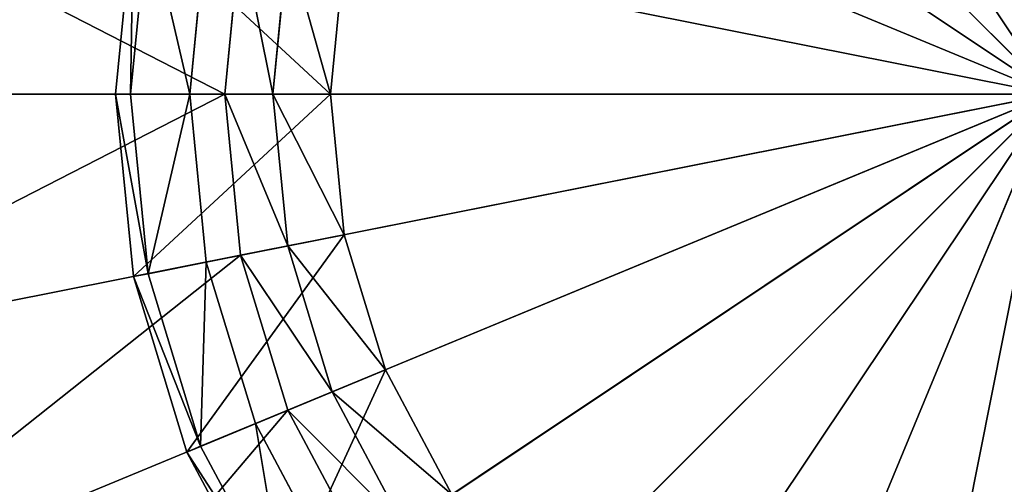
# Model space of a CAD drawing. Extents: x 0 to 35.8, y 0 to 27.5.
# Tile 234 of 256: x 28.255 to 29.195, y 8.671 to 9.115. Entities that reach past the tile are written whole.
import ezdxf

# ---------------------------------------------------------------- set-up
doc = ezdxf.new("R2010")
doc.units = 0
doc.header["$MEASUREMENT"] = 0
doc.layers.get('0').update_dxf_attribs({"color": 13, "linetype": 'CONTINUOUS'})
for name, color, linetype in [('GAS_ELEMENTS_1', 254, 'CONTINUOUS'), ('GAS_ELEMENTS_1_1', 250, 'CONTINUOUS'), ('RGM8058UC_-_BODY', 252, 'CONTINUOUS')]:
    doc.layers.add(name, color=color, linetype=linetype)

# ---------------------------------------------------------------- blocks, each defined once
blk = doc.blocks.new('RGM8658UC_TRADECAD_V06_DXF')
at = {"layer": 'GAS_ELEMENTS_1', "color": 0}
for p, q in [((28.4509, 9.0438, 6.7662), (28.466, 9.1979, 6.7662)), ((28.4509, 9.0438, 6.7662), (28.466, 9.1979, 6.7662)), ((28.4967, 9.0438, 6.8646), (28.511, 9.1889, 6.8646)), ((28.4967, 9.0438, 6.8646), (28.511, 9.1889, 6.8646)), ((28.4509, 9.0438, 6.7662), (27.9265, 9.0438, 6.7662)), ((28.4509, 9.0438, 6.7662), (27.9265, 9.0438, 6.7662)), ((28.4967, 9.0438, 6.8646), (28.4509, 9.0438, 6.7662)), ((28.4967, 9.0438, 6.8646), (28.4509, 9.0438, 6.7662)), ((28.466, 8.8897, 6.7662), (28.4509, 9.0438, 6.7662)), ((28.466, 8.8897, 6.7662), (28.4509, 9.0438, 6.7662)), ((28.5517, 9.0438, 7.1386), (28.4967, 9.0438, 6.8646)), ((28.5517, 9.0438, 7.1386), (28.4967, 9.0438, 6.8646)), ((28.511, 8.8987, 6.8646), (28.4967, 9.0438, 6.8646)), ((28.511, 8.8987, 6.8646), (28.4967, 9.0438, 6.8646)), ((28.565, 8.9094, 7.1386), (28.511, 8.8987, 6.8646)), ((28.565, 8.9094, 7.1386), (28.511, 8.8987, 6.8646)), ((28.511, 8.8987, 6.8646), (28.466, 8.8897, 6.7662)), ((28.511, 8.8987, 6.8646), (28.466, 8.8897, 6.7662)), ((28.5533, 8.7591, 6.8646), (28.511, 8.8987, 6.8646)), ((28.5533, 8.7591, 6.8646), (28.511, 8.8987, 6.8646)), ((28.466, 8.8897, 6.7662), (27.9518, 8.7874, 6.7662)), ((28.466, 8.8897, 6.7662), (27.9518, 8.7874, 6.7662)), ((28.511, 8.7416, 6.7662), (28.466, 8.8897, 6.7662)), ((28.511, 8.7416, 6.7662), (28.466, 8.8897, 6.7662)), ((28.6042, 8.7802, 7.1386), (28.5533, 8.7591, 6.8646)), ((28.6042, 8.7802, 7.1386), (28.5533, 8.7591, 6.8646)), ((28.5533, 8.7591, 6.8646), (28.511, 8.7416, 6.7662)), ((28.5533, 8.7591, 6.8646), (28.511, 8.7416, 6.7662)), ((28.622, 8.6305, 6.8646), (28.5533, 8.7591, 6.8646)), ((28.622, 8.6305, 6.8646), (28.5533, 8.7591, 6.8646)), ((28.511, 8.7416, 6.7662), (28.0266, 8.5409, 6.7662)), ((28.511, 8.7416, 6.7662), (28.0266, 8.5409, 6.7662)), ((28.584, 8.605, 6.7662), (28.511, 8.7416, 6.7662)), ((28.584, 8.605, 6.7662), (28.511, 8.7416, 6.7662))]:
    blk.add_line(p, q, dxfattribs=at)
at = {"layer": 'GAS_ELEMENTS_1_1', "color": 0}
for p, q in [((28.7833, 9.7283, 7.245), (29.2406, 9.0438, 7.245)), ((28.7833, 9.7283, 7.245), (29.2406, 9.0438, 7.245)), ((28.6585, 9.6259, 7.245), (29.2406, 9.0438, 7.245)), ((28.6585, 9.6259, 7.245), (29.2406, 9.0438, 7.245)), ((28.5561, 9.5012, 7.245), (29.2406, 9.0438, 7.245)), ((28.5561, 9.5012, 7.245), (29.2406, 9.0438, 7.245)), ((28.4801, 9.3588, 7.245), (29.2406, 9.0438, 7.245)), ((28.4801, 9.3588, 7.245), (29.2406, 9.0438, 7.245)), ((28.3636, 9.2183, 7.1386), (28.3464, 9.0438, 7.1386)), ((28.3636, 9.2183, 7.1717), (28.3464, 9.0438, 7.1717)), ((28.3636, 9.2183, 7.1386), (28.3464, 9.0438, 7.1386)), ((28.3636, 9.2183, 7.1717), (28.3464, 9.0438, 7.1717)), ((28.3776, 9.2155, 7.2045), (28.3607, 9.0438, 7.2045)), ((28.3776, 9.2155, 7.2045), (28.3607, 9.0438, 7.2045)), ((28.4174, 9.0438, 7.245), (28.4332, 9.2044, 7.245)), ((28.4174, 9.0438, 7.245), (28.4332, 9.2044, 7.245)), ((28.4332, 9.2044, 7.245), (29.2406, 9.0438, 7.245)), ((28.4332, 9.2044, 7.245), (29.2406, 9.0438, 7.245)), ((28.565, 9.1782, 7.1386), (28.5517, 9.0438, 7.1386)), ((28.565, 9.1782, 7.1386), (28.5517, 9.0438, 7.1386)), ((28.5517, 9.0438, 7.1386), (28.3464, 9.0438, 7.1386)), ((28.3464, 9.0438, 7.1386), (28.3636, 8.8694, 7.1386)), ((28.5517, 9.0438, 7.1386), (28.3464, 9.0438, 7.1386)), ((28.3464, 9.0438, 7.1386), (28.3464, 9.0438, 7.1717)), ((28.3464, 9.0438, 7.1717), (28.3636, 8.8694, 7.1717)), ((28.3464, 9.0438, 7.1386), (28.3636, 8.8694, 7.1386)), ((28.3464, 9.0438, 7.1386), (28.3464, 9.0438, 7.1717)), ((28.3464, 9.0438, 7.1717), (28.3607, 9.0438, 7.2045)), ((28.3464, 9.0438, 7.1717), (28.3636, 8.8694, 7.1717)), ((28.3464, 9.0438, 7.1717), (28.3607, 9.0438, 7.2045)), ((28.3607, 9.0438, 7.2045), (28.3776, 8.8721, 7.2045)), ((28.3607, 9.0438, 7.2045), (28.4174, 9.0438, 7.245)), ((28.3607, 9.0438, 7.2045), (28.3776, 8.8721, 7.2045)), ((28.3607, 9.0438, 7.2045), (28.4174, 9.0438, 7.245)), ((28.4332, 8.8832, 7.245), (28.4174, 9.0438, 7.245)), ((28.4174, 9.0438, 7.245), (29.2406, 9.0438, 7.245)), ((28.4174, 9.0438, 7.245), (29.2406, 9.0438, 7.245)), ((28.4332, 8.8832, 7.245), (28.4174, 9.0438, 7.245)), ((28.4332, 8.8832, 7.245), (29.2406, 9.0438, 7.245)), ((28.4332, 8.8832, 7.245), (29.2406, 9.0438, 7.245)), ((28.4801, 8.7288, 7.245), (29.2406, 9.0438, 7.245)), ((28.4801, 8.7288, 7.245), (29.2406, 9.0438, 7.245)), ((28.5517, 9.0438, 7.1386), (28.565, 8.9094, 7.1386)), ((28.5517, 9.0438, 7.1386), (28.565, 8.9094, 7.1386)), ((28.5561, 8.5864, 7.245), (29.2406, 9.0438, 7.245)), ((28.5561, 8.5864, 7.245), (29.2406, 9.0438, 7.245)), ((28.6585, 8.4617, 7.245), (29.2406, 9.0438, 7.245)), ((28.6585, 8.4617, 7.245), (29.2406, 9.0438, 7.245)), ((28.7833, 8.3593, 7.245), (29.2406, 9.0438, 7.245)), ((28.7833, 8.3593, 7.245), (29.2406, 9.0438, 7.245)), ((28.9256, 8.2832, 7.245), (29.2406, 9.0438, 7.245)), ((28.9256, 8.2832, 7.245), (29.2406, 9.0438, 7.245)), ((29.08, 8.2364, 7.245), (29.2406, 9.0438, 7.245)), ((29.08, 8.2364, 7.245), (29.2406, 9.0438, 7.245)), ((28.565, 8.9094, 7.1386), (28.3636, 8.8694, 7.1386)), ((28.565, 8.9094, 7.1386), (28.3636, 8.8694, 7.1386)), ((28.565, 8.9094, 7.1386), (28.6042, 8.7802, 7.1386)), ((28.565, 8.9094, 7.1386), (28.6042, 8.7802, 7.1386)), ((28.3776, 8.8721, 7.2045), (28.4332, 8.8832, 7.245)), ((28.3776, 8.8721, 7.2045), (28.4332, 8.8832, 7.245)), ((28.4801, 8.7288, 7.245), (28.4332, 8.8832, 7.245)), ((28.4801, 8.7288, 7.245), (28.4332, 8.8832, 7.245)), ((28.3636, 8.8694, 7.1717), (28.3776, 8.8721, 7.2045)), ((28.3636, 8.8694, 7.1717), (28.3776, 8.8721, 7.2045)), ((28.3636, 8.8694, 7.1386), (28.4145, 8.7016, 7.1386)), ((28.3636, 8.8694, 7.1386), (28.3636, 8.8694, 7.1717)), ((28.3636, 8.8694, 7.1717), (28.4145, 8.7016, 7.1717)), ((28.3636, 8.8694, 7.1386), (28.4145, 8.7016, 7.1386)), ((28.3636, 8.8694, 7.1386), (28.3636, 8.8694, 7.1717)), ((28.3636, 8.8694, 7.1717), (28.4145, 8.7016, 7.1717)), ((28.3776, 8.8721, 7.2045), (28.4277, 8.7071, 7.2045)), ((28.3776, 8.8721, 7.2045), (28.4277, 8.7071, 7.2045)), ((28.6042, 8.7802, 7.1386), (28.4145, 8.7016, 7.1386)), ((28.6042, 8.7802, 7.1386), (28.4145, 8.7016, 7.1386)), ((28.6042, 8.7802, 7.1386), (28.6678, 8.6611, 7.1386)), ((28.6042, 8.7802, 7.1386), (28.6678, 8.6611, 7.1386)), ((28.4277, 8.7071, 7.2045), (28.4801, 8.7288, 7.245)), ((28.4277, 8.7071, 7.2045), (28.4801, 8.7288, 7.245)), ((28.5561, 8.5864, 7.245), (28.4801, 8.7288, 7.245)), ((28.5561, 8.5864, 7.245), (28.4801, 8.7288, 7.245)), ((28.4145, 8.7016, 7.1717), (28.4277, 8.7071, 7.2045)), ((28.4145, 8.7016, 7.1717), (28.4277, 8.7071, 7.2045)), ((28.4145, 8.7016, 7.1386), (28.4971, 8.547, 7.1386)), ((28.4145, 8.7016, 7.1386), (28.4145, 8.7016, 7.1717)), ((28.4145, 8.7016, 7.1717), (28.4971, 8.547, 7.1717)), ((28.4145, 8.7016, 7.1386), (28.4971, 8.547, 7.1386)), ((28.4145, 8.7016, 7.1386), (28.4145, 8.7016, 7.1717)), ((28.4145, 8.7016, 7.1717), (28.4971, 8.547, 7.1717)), ((28.4277, 8.7071, 7.2045), (28.509, 8.555, 7.2045)), ((28.4277, 8.7071, 7.2045), (28.509, 8.555, 7.2045))]:
    blk.add_line(p, q, dxfattribs=at)
at = {"layer": 'GAS_ELEMENTS_1', "color": 254}
mesh = blk.add_polyface(dxfattribs=at)
corners = [(27.9518, 9.3002, 6.7662), (28.4509, 9.0438, 6.7662), (27.9265, 9.0438, 6.7662), (28.466, 9.1979, 6.7662)]
mesh.append_faces([[corners[k] for k in face] for face in [(0, 1, 2), (1, 0, 3)]], dxfattribs={"vtx0": -1, "color": 254})
mesh = blk.add_polyface(dxfattribs=at)
corners = [(28.466, 9.1979, 6.7662), (28.4967, 9.0438, 6.8646), (28.4509, 9.0438, 6.7662), (28.511, 9.1889, 6.8646)]
mesh.append_faces([[corners[k] for k in face] for face in [(0, 1, 2), (1, 0, 3)]], dxfattribs={"vtx0": -1, "color": 254})
mesh = blk.add_polyface(dxfattribs=at)
corners = [(28.511, 9.1889, 6.8646), (28.5517, 9.0438, 7.1386), (28.4967, 9.0438, 6.8646), (28.565, 9.1782, 7.1386)]
mesh.append_faces([[corners[k] for k in face] for face in [(0, 1, 2), (1, 0, 3)]], dxfattribs={"vtx0": -1, "color": 254})
mesh = blk.add_polyface(dxfattribs=at)
corners = [(28.4509, 9.0438, 6.7662), (27.9518, 8.7874, 6.7662), (27.9265, 9.0438, 6.7662), (28.466, 8.8897, 6.7662)]
mesh.append_faces([[corners[k] for k in face] for face in [(0, 1, 2), (1, 0, 3)]], dxfattribs={"vtx0": -1, "color": 254})
mesh = blk.add_polyface(dxfattribs=at)
corners = [(28.4509, 9.0438, 6.7662), (28.511, 8.8987, 6.8646), (28.466, 8.8897, 6.7662), (28.4967, 9.0438, 6.8646)]
mesh.append_faces([[corners[k] for k in face] for face in [(0, 1, 2), (1, 0, 3)]], dxfattribs={"vtx0": -1, "color": 254})
mesh = blk.add_polyface(dxfattribs=at)
corners = [(28.4967, 9.0438, 6.8646), (28.565, 8.9094, 7.1386), (28.511, 8.8987, 6.8646), (28.5517, 9.0438, 7.1386)]
mesh.append_faces([[corners[k] for k in face] for face in [(0, 1, 2), (1, 0, 3)]], dxfattribs={"vtx0": -1, "color": 254})
mesh = blk.add_polyface(dxfattribs=at)
corners = [(28.511, 8.8987, 6.8646), (28.6042, 8.7802, 7.1386), (28.5533, 8.7591, 6.8646), (28.565, 8.9094, 7.1386)]
mesh.append_faces([[corners[k] for k in face] for face in [(0, 1, 2), (1, 0, 3)]], dxfattribs={"vtx0": -1, "color": 254})
mesh = blk.add_polyface(dxfattribs=at)
corners = [(28.466, 8.8897, 6.7662), (28.5533, 8.7591, 6.8646), (28.511, 8.7416, 6.7662), (28.511, 8.8987, 6.8646)]
mesh.append_faces([[corners[k] for k in face] for face in [(0, 1, 2), (1, 0, 3)]], dxfattribs={"vtx0": -1, "color": 254})
mesh = blk.add_polyface(dxfattribs=at)
corners = [(28.466, 8.8897, 6.7662), (28.0266, 8.5409, 6.7662), (27.9518, 8.7874, 6.7662), (28.511, 8.7416, 6.7662)]
mesh.append_faces([[corners[k] for k in face] for face in [(0, 1, 2), (1, 0, 3)]], dxfattribs={"vtx0": -1, "color": 254})
mesh = blk.add_polyface(dxfattribs=at)
corners = [(28.5533, 8.7591, 6.8646), (28.6678, 8.6611, 7.1386), (28.622, 8.6305, 6.8646), (28.6042, 8.7802, 7.1386)]
mesh.append_faces([[corners[k] for k in face] for face in [(0, 1, 2), (1, 0, 3)]], dxfattribs={"vtx0": -1, "color": 254})
mesh = blk.add_polyface(dxfattribs=at)
corners = [(28.511, 8.7416, 6.7662), (28.622, 8.6305, 6.8646), (28.584, 8.605, 6.7662), (28.5533, 8.7591, 6.8646)]
mesh.append_faces([[corners[k] for k in face] for face in [(0, 1, 2), (1, 0, 3)]], dxfattribs={"vtx0": -1, "color": 254})
mesh = blk.add_polyface(dxfattribs=at)
corners = [(28.511, 8.7416, 6.7662), (28.148, 8.3137, 6.7662), (28.0266, 8.5409, 6.7662), (28.584, 8.605, 6.7662)]
mesh.append_faces([[corners[k] for k in face] for face in [(0, 1, 2), (1, 0, 3)]], dxfattribs={"vtx0": -1, "color": 254})
at = {"layer": 'GAS_ELEMENTS_1_1', "color": 250}
mesh = blk.add_polyface(dxfattribs=at)
corners = [(29.2406, 9.0438, 7.245), (29.08, 9.8512, 7.245), (29.2406, 9.867, 7.245)]
mesh.append_faces([[corners[k] for k in face] for face in [(0, 1, 2)]], dxfattribs={"color": 250})
mesh = blk.add_polyface(dxfattribs=at)
corners = [(29.2406, 9.0438, 7.245), (28.9256, 9.8044, 7.245), (29.08, 9.8512, 7.245)]
mesh.append_faces([[corners[k] for k in face] for face in [(0, 1, 2)]], dxfattribs={"color": 250})
mesh = blk.add_polyface(dxfattribs=at)
corners = [(29.2406, 9.0438, 7.245), (28.7833, 9.7283, 7.245), (28.9256, 9.8044, 7.245)]
mesh.append_faces([[corners[k] for k in face] for face in [(0, 1, 2)]], dxfattribs={"color": 250})
mesh = blk.add_polyface(dxfattribs=at)
corners = [(29.2406, 9.0438, 7.245), (28.6585, 9.6259, 7.245), (28.7833, 9.7283, 7.245)]
mesh.append_faces([[corners[k] for k in face] for face in [(0, 1, 2)]], dxfattribs={"color": 250})
mesh = blk.add_polyface(dxfattribs=at)
corners = [(29.2406, 9.0438, 7.245), (28.5561, 9.5012, 7.245), (28.6585, 9.6259, 7.245)]
mesh.append_faces([[corners[k] for k in face] for face in [(0, 1, 2)]], dxfattribs={"color": 250})
mesh = blk.add_polyface(dxfattribs=at)
corners = [(29.2406, 9.0438, 7.245), (28.4801, 9.3588, 7.245), (28.5561, 9.5012, 7.245)]
mesh.append_faces([[corners[k] for k in face] for face in [(0, 1, 2)]], dxfattribs={"color": 250})
mesh = blk.add_polyface(dxfattribs=at)
corners = [(29.2406, 9.0438, 7.245), (28.4332, 9.2044, 7.245), (28.4801, 9.3588, 7.245)]
mesh.append_faces([[corners[k] for k in face] for face in [(0, 1, 2)]], dxfattribs={"color": 250})
mesh = blk.add_polyface(dxfattribs=at)
corners = [(28.5517, 9.0438, 7.1386), (28.3636, 9.2183, 7.1386), (28.3464, 9.0438, 7.1386), (28.565, 9.1782, 7.1386)]
mesh.append_faces([[corners[k] for k in face] for face in [(0, 1, 2), (1, 0, 3)]], dxfattribs={"vtx0": -1, "color": 250})
mesh = blk.add_polyface(dxfattribs=at)
corners = [(28.3636, 9.2183, 7.1386), (28.3464, 9.0438, 7.1717), (28.3464, 9.0438, 7.1386), (28.3636, 9.2183, 7.1717)]
mesh.append_faces([[corners[k] for k in face] for face in [(0, 1, 2), (1, 0, 3)]], dxfattribs={"vtx0": -1, "color": 250})
mesh = blk.add_polyface(dxfattribs=at)
corners = [(28.3636, 9.2183, 7.1717), (28.3607, 9.0438, 7.2045), (28.3464, 9.0438, 7.1717), (28.3776, 9.2155, 7.2045)]
mesh.append_faces([[corners[k] for k in face] for face in [(0, 1, 2), (1, 0, 3)]], dxfattribs={"vtx0": -1, "color": 250})
mesh = blk.add_polyface(dxfattribs=at)
corners = [(28.3776, 9.2155, 7.2045), (28.4174, 9.0438, 7.245), (28.3607, 9.0438, 7.2045), (28.4332, 9.2044, 7.245)]
mesh.append_faces([[corners[k] for k in face] for face in [(0, 1, 2), (1, 0, 3)]], dxfattribs={"vtx0": -1, "color": 250})
mesh = blk.add_polyface(dxfattribs=at)
corners = [(29.2406, 9.0438, 7.245), (28.4174, 9.0438, 7.245), (28.4332, 9.2044, 7.245)]
mesh.append_faces([[corners[k] for k in face] for face in [(0, 1, 2)]], dxfattribs={"color": 250})
mesh = blk.add_polyface(dxfattribs=at)
corners = [(28.3636, 8.8694, 7.1386), (28.5517, 9.0438, 7.1386), (28.3464, 9.0438, 7.1386), (28.565, 8.9094, 7.1386)]
mesh.append_faces([[corners[k] for k in face] for face in [(0, 1, 2), (1, 0, 3)]], dxfattribs={"vtx0": -1, "color": 250})
mesh = blk.add_polyface(dxfattribs=at)
corners = [(28.3464, 9.0438, 7.1386), (28.3636, 8.8694, 7.1717), (28.3636, 8.8694, 7.1386), (28.3464, 9.0438, 7.1717)]
mesh.append_faces([[corners[k] for k in face] for face in [(0, 1, 2), (1, 0, 3)]], dxfattribs={"vtx0": -1, "color": 250})
mesh = blk.add_polyface(dxfattribs=at)
corners = [(28.3464, 9.0438, 7.1717), (28.3776, 8.8721, 7.2045), (28.3636, 8.8694, 7.1717), (28.3607, 9.0438, 7.2045)]
mesh.append_faces([[corners[k] for k in face] for face in [(0, 1, 2), (1, 0, 3)]], dxfattribs={"vtx0": -1, "color": 250})
mesh = blk.add_polyface(dxfattribs=at)
corners = [(28.4174, 9.0438, 7.245), (28.3776, 8.8721, 7.2045), (28.3607, 9.0438, 7.2045), (28.4332, 8.8832, 7.245)]
mesh.append_faces([[corners[k] for k in face] for face in [(0, 1, 2), (1, 0, 3)]], dxfattribs={"vtx0": -1, "color": 250})
mesh = blk.add_polyface(dxfattribs=at)
corners = [(29.2406, 9.0438, 7.245), (28.4332, 8.8832, 7.245), (28.4174, 9.0438, 7.245)]
mesh.append_faces([[corners[k] for k in face] for face in [(0, 1, 2)]], dxfattribs={"color": 250})
mesh = blk.add_polyface(dxfattribs=at)
corners = [(29.2406, 9.0438, 7.245), (28.4801, 8.7288, 7.245), (28.4332, 8.8832, 7.245)]
mesh.append_faces([[corners[k] for k in face] for face in [(0, 1, 2)]], dxfattribs={"color": 250})
mesh = blk.add_polyface(dxfattribs=at)
corners = [(29.2406, 9.0438, 7.245), (28.5561, 8.5864, 7.245), (28.4801, 8.7288, 7.245)]
mesh.append_faces([[corners[k] for k in face] for face in [(0, 1, 2)]], dxfattribs={"color": 250})
mesh = blk.add_polyface(dxfattribs=at)
corners = [(29.2406, 9.0438, 7.245), (28.6585, 8.4617, 7.245), (28.5561, 8.5864, 7.245)]
mesh.append_faces([[corners[k] for k in face] for face in [(0, 1, 2)]], dxfattribs={"color": 250})
mesh = blk.add_polyface(dxfattribs=at)
corners = [(29.2406, 9.0438, 7.245), (28.7833, 8.3593, 7.245), (28.6585, 8.4617, 7.245)]
mesh.append_faces([[corners[k] for k in face] for face in [(0, 1, 2)]], dxfattribs={"color": 250})
mesh = blk.add_polyface(dxfattribs=at)
corners = [(29.2406, 9.0438, 7.245), (28.9256, 8.2832, 7.245), (28.7833, 8.3593, 7.245)]
mesh.append_faces([[corners[k] for k in face] for face in [(0, 1, 2)]], dxfattribs={"color": 250})
mesh = blk.add_polyface(dxfattribs=at)
corners = [(29.2406, 9.0438, 7.245), (29.08, 8.2364, 7.245), (28.9256, 8.2832, 7.245)]
mesh.append_faces([[corners[k] for k in face] for face in [(0, 1, 2)]], dxfattribs={"color": 250})
mesh = blk.add_polyface(dxfattribs=at)
corners = [(29.2406, 8.2206, 7.245), (29.08, 8.2364, 7.245), (29.2406, 9.0438, 7.245)]
mesh.append_faces([[corners[k] for k in face] for face in [(0, 1, 2)]], dxfattribs={"color": 250})
mesh = blk.add_polyface(dxfattribs=at)
corners = [(28.4145, 8.7016, 7.1386), (28.565, 8.9094, 7.1386), (28.3636, 8.8694, 7.1386), (28.6042, 8.7802, 7.1386)]
mesh.append_faces([[corners[k] for k in face] for face in [(0, 1, 2), (1, 0, 3)]], dxfattribs={"vtx0": -1, "color": 250})
mesh = blk.add_polyface(dxfattribs=at)
corners = [(28.4332, 8.8832, 7.245), (28.4277, 8.7071, 7.2045), (28.3776, 8.8721, 7.2045), (28.4801, 8.7288, 7.245)]
mesh.append_faces([[corners[k] for k in face] for face in [(0, 1, 2), (1, 0, 3)]], dxfattribs={"vtx0": -1, "color": 250})
mesh = blk.add_polyface(dxfattribs=at)
corners = [(28.3636, 8.8694, 7.1717), (28.4277, 8.7071, 7.2045), (28.4145, 8.7016, 7.1717), (28.3776, 8.8721, 7.2045)]
mesh.append_faces([[corners[k] for k in face] for face in [(0, 1, 2), (1, 0, 3)]], dxfattribs={"vtx0": -1, "color": 250})
mesh = blk.add_polyface(dxfattribs=at)
corners = [(28.3636, 8.8694, 7.1386), (28.4145, 8.7016, 7.1717), (28.4145, 8.7016, 7.1386), (28.3636, 8.8694, 7.1717)]
mesh.append_faces([[corners[k] for k in face] for face in [(0, 1, 2), (1, 0, 3)]], dxfattribs={"vtx0": -1, "color": 250})
mesh = blk.add_polyface(dxfattribs=at)
corners = [(28.4971, 8.547, 7.1386), (28.6042, 8.7802, 7.1386), (28.4145, 8.7016, 7.1386), (28.6678, 8.6611, 7.1386)]
mesh.append_faces([[corners[k] for k in face] for face in [(0, 1, 2), (1, 0, 3)]], dxfattribs={"vtx0": -1, "color": 250})
mesh = blk.add_polyface(dxfattribs=at)
corners = [(28.4801, 8.7288, 7.245), (28.509, 8.555, 7.2045), (28.4277, 8.7071, 7.2045), (28.5561, 8.5864, 7.245)]
mesh.append_faces([[corners[k] for k in face] for face in [(0, 1, 2), (1, 0, 3)]], dxfattribs={"vtx0": -1, "color": 250})
mesh = blk.add_polyface(dxfattribs=at)
corners = [(28.4145, 8.7016, 7.1717), (28.509, 8.555, 7.2045), (28.4971, 8.547, 7.1717), (28.4277, 8.7071, 7.2045)]
mesh.append_faces([[corners[k] for k in face] for face in [(0, 1, 2), (1, 0, 3)]], dxfattribs={"vtx0": -1, "color": 250})
mesh = blk.add_polyface(dxfattribs=at)
corners = [(28.4145, 8.7016, 7.1386), (28.4971, 8.547, 7.1717), (28.4971, 8.547, 7.1386), (28.4145, 8.7016, 7.1717)]
mesh.append_faces([[corners[k] for k in face] for face in [(0, 1, 2), (1, 0, 3)]], dxfattribs={"vtx0": -1, "color": 250})
at = {"layer": 'RGM8058UC_-_BODY', "color": 252}
mesh = blk.add_polyface(dxfattribs=at)
corners = [(34.9324, 3.6756), (23.5753, 24.0972), (23.5753, 3.6756), (34.9324, 24.0972)]
mesh.append_faces([[corners[k] for k in face] for face in [(0, 1, 2), (1, 0, 3)]], dxfattribs={"vtx0": -1, "color": 252})
mesh = blk.add_polyface(dxfattribs=at)
corners = [(33.9324, 23.0972, 6.032), (23.8503, 4.6756, 6.032), (23.8503, 23.0972, 6.032), (33.9324, 4.6756, 6.032)]
mesh.append_faces([[corners[k] for k in face] for face in [(0, 1, 2), (1, 0, 3)]], dxfattribs={"vtx0": -1, "color": 252})

msp = doc.modelspace()

# ---------------------------------------------------------------- block references
at = {"color": 0}
msp.add_blockref('RGM8658UC_TRADECAD_V06_DXF', (0, 0), dxfattribs=at)

doc.saveas('drawing.dxf')
